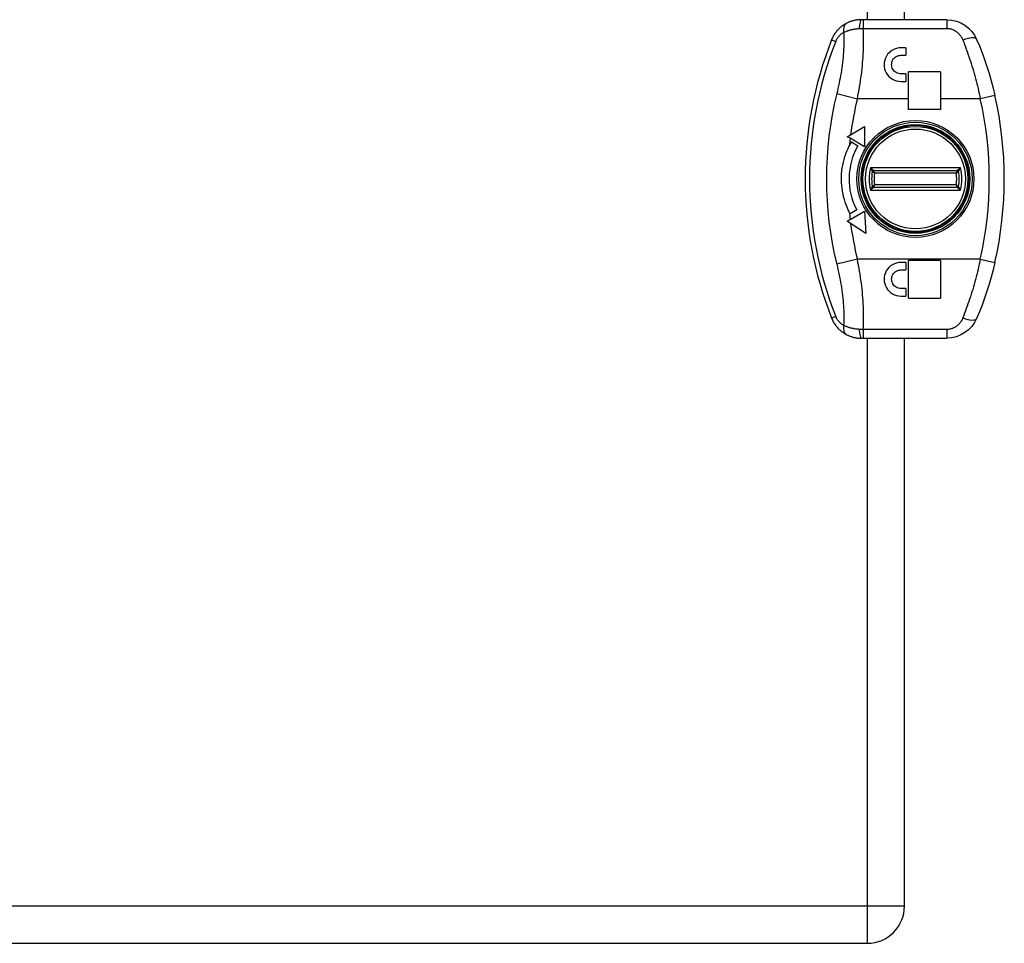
# Model space of a CAD drawing. Header units: inches. Extents: x 2.3 to 58.5, y 3.7 to 32.
# Tile 33 of 48: x 24.3 to 28.1, y 6.9 to 10.5. Entities that reach past the tile are written whole.
import ezdxf

# ---------------------------------------------------------------- set-up
doc = ezdxf.new("R2010")
doc.units = ezdxf.units.IN
doc.header["$MEASUREMENT"] = 0
doc.layers.add('Visible Edges(ANSI)', color=7, linetype='Continuous', lineweight=25)
doc.layers.add('Visible Tangent Edges(ANSI)', color=7, linetype='Continuous', lineweight=25)

msp = doc.modelspace()

# ---------------------------------------------------------------- linework, layer by layer
at = {"layer": 'Visible Edges(ANSI)'}
for p, q in [((27.7241, 10.487), (27.7241, 19.237)), ((27.5621, 10.487), (27.5543, 10.487)), ((27.89, 10.487), (27.5621, 10.487)), ((27.7298, 10.3768), (27.7101, 10.3768)), ((27.7298, 10.3768), (27.7298, 10.3472)), ((27.7101, 10.3472), (27.7298, 10.3472)), ((27.7298, 10.2744), (27.7101, 10.2744)), ((27.7101, 10.2449), (27.7298, 10.2449)), ((27.7298, 10.2744), (27.7298, 10.2449)), ((27.7396, 10.177), (27.7396, 10.2823)), ((27.8656, 10.2823), (27.7396, 10.2823)), ((27.8656, 10.2823), (27.8656, 10.177)), ((27.7396, 10.1346), (27.7396, 10.177)), ((27.8656, 10.177), (27.8656, 10.1346)), ((27.8656, 10.1346), (27.7396, 10.1346)), ((27.5126, 10.0355), (27.5677, 10.0673)), ((27.5677, 10.0673), (27.5677, 9.9886)), ((27.7161, 10.0664), (27.7161, 10.0616)), ((27.7241, 10.0635), (27.7241, 10.0682)), ((27.4995, 10.0279), (27.5126, 10.0355)), ((27.5108, 10.0214), (27.4995, 10.0279)), ((27.5677, 9.9886), (27.5108, 10.0214)), ((27.6786, 10.048), (27.6786, 10.0499)), ((27.8558, 10.0499), (27.8558, 10.048)), ((27.5157, 10.0072), (27.5413, 9.9924)), ((27.6079, 9.9998), (27.6141, 9.9998)), ((27.5821, 9.9626), (27.5821, 9.9525)), ((27.6026, 9.8955), (27.9317, 9.8955)), ((27.9317, 9.8285), (27.6026, 9.8285)), ((27.5821, 9.7715), (27.5821, 9.7614)), ((27.5108, 9.7026), (27.5675, 9.7354)), ((27.5365, 9.7402), (27.511, 9.7254)), ((27.5675, 9.7354), (27.5728, 9.6475)), ((27.6141, 9.7242), (27.6079, 9.7242)), ((27.4993, 9.696), (27.5108, 9.7026)), ((27.5128, 9.6871), (27.4993, 9.696)), ((27.5728, 9.6475), (27.5128, 9.6871)), ((27.6786, 9.6741), (27.6786, 9.676)), ((27.8558, 9.676), (27.8558, 9.6741)), ((27.7161, 9.6624), (27.7161, 9.6577)), ((27.7241, 9.6558), (27.7241, 9.6606)), ((27.7298, 9.5343), (27.7101, 9.5343)), ((27.7298, 9.5343), (27.7298, 9.5047)), ((27.7396, 9.3945), (27.7396, 9.5421)), ((27.8656, 9.5421), (27.7396, 9.5421)), ((27.8656, 9.5421), (27.8656, 9.3945)), ((27.7101, 9.5047), (27.7298, 9.5047)), ((27.7298, 9.4319), (27.7101, 9.4319)), ((27.7101, 9.4024), (27.7298, 9.4024)), ((27.7298, 9.4319), (27.7298, 9.4024)), ((27.7396, 9.3945), (27.8656, 9.3945)), ((27.5543, 9.237), (27.5621, 9.237)), ((27.5621, 9.237), (27.89, 9.237)), ((27.7241, 7.008), (27.7241, 9.237)), ((17.7901, 6.862), (27.5781, 6.862))]:
    msp.add_line(p, q, dxfattribs=at)
at = {"layer": 'Visible Edges(ANSI)', "flags": 128}
for points in [[(27.5543, 10.487), (27.5516, 10.487), (27.5489, 10.4869), (27.5463, 10.4868), (27.5437, 10.4866), (27.541, 10.4863), (27.5384, 10.486), (27.5358, 10.4856), (27.5333, 10.4852), (27.5307, 10.4848), (27.5282, 10.4843), (27.5257, 10.4837), (27.5232, 10.4831), (27.5208, 10.4825), (27.5184, 10.4818), (27.516, 10.481), (27.5137, 10.4802), (27.5114, 10.4794), (27.5091, 10.4786), (27.5068, 10.4777), (27.5046, 10.4767), (27.5025, 10.4758), (27.5003, 10.4748), (27.4983, 10.4738), (27.4962, 10.4727)], [(27.89, 10.487), (27.9093, 10.4855), (27.928, 10.4812), (27.9454, 10.4743), (27.9615, 10.465), (27.976, 10.4537), (27.9885, 10.4406), (27.9991, 10.4259), (28.0075, 10.4098)], [(27.4962, 10.4727), (27.4933, 10.4711), (27.4903, 10.4694), (27.4874, 10.4676), (27.4845, 10.4658), (27.4817, 10.4638), (27.4788, 10.4617), (27.476, 10.4595), (27.4733, 10.4572), (27.4706, 10.4549), (27.4679, 10.4524), (27.4653, 10.4498), (27.4627, 10.4471), (27.4602, 10.4443), (27.4577, 10.4414), (27.4554, 10.4385), (27.4531, 10.4354), (27.4508, 10.4322), (27.4487, 10.429), (27.4467, 10.4256), (27.4447, 10.4222), (27.4429, 10.4187), (27.4411, 10.4152), (27.4395, 10.4116), (27.438, 10.4079)], [(28.0075, 10.4098), (28.0183, 10.3839), (28.0287, 10.3575), (28.0386, 10.3305), (28.048, 10.3032), (28.0567, 10.2754), (28.0649, 10.2472), (28.0725, 10.2187), (28.0793, 10.1901)], [(27.7101, 10.3768), (27.7016, 10.3762), (27.693, 10.3745), (27.6847, 10.3717), (27.6768, 10.3677), (27.6697, 10.3629), (27.6634, 10.3574), (27.6579, 10.3511), (27.6531, 10.344), (27.6492, 10.3362), (27.6464, 10.328), (27.6448, 10.3196), (27.6442, 10.3113), (27.6446, 10.303), (27.6462, 10.2945), (27.6489, 10.2862), (27.6528, 10.2783), (27.6576, 10.271), (27.6631, 10.2646), (27.6694, 10.2589), (27.6767, 10.254), (27.6846, 10.25), (27.693, 10.2472), (27.7016, 10.2455), (27.7101, 10.2449)], [(27.7101, 10.2744), (27.7054, 10.2747), (27.7006, 10.2757), (27.696, 10.2772), (27.6917, 10.2794), (27.6877, 10.2821), (27.6842, 10.2852), (27.6811, 10.2888), (27.6785, 10.2928), (27.6764, 10.2971), (27.6748, 10.3017), (27.674, 10.3064), (27.6737, 10.311), (27.674, 10.3156), (27.6749, 10.3202), (27.6764, 10.3248), (27.6786, 10.3291), (27.6812, 10.333), (27.6843, 10.3365), (27.6877, 10.3396), (27.6917, 10.3423), (27.696, 10.3444), (27.7007, 10.346), (27.7054, 10.3469), (27.7101, 10.3472)], [(27.5076, 9.732), (27.5031, 9.7414), (27.4989, 9.751), (27.495, 9.7609), (27.4914, 9.7711), (27.4882, 9.7815), (27.4853, 9.7922), (27.4829, 9.8031), (27.4808, 9.8142), (27.4791, 9.8255), (27.4779, 9.8369), (27.4771, 9.8483), (27.4768, 9.8597), (27.477, 9.8711), (27.4775, 9.8825), (27.4786, 9.8939), (27.4801, 9.9052), (27.482, 9.9165), (27.4844, 9.9277), (27.4872, 9.9388), (27.4904, 9.9497), (27.4941, 9.9606), (27.4982, 9.9712), (27.5027, 9.9817), (27.5076, 9.992)], [(27.7101, 9.5343), (27.7016, 9.5337), (27.6931, 9.532), (27.6847, 9.5292), (27.6769, 9.5253), (27.6697, 9.5204), (27.6633, 9.5148), (27.6578, 9.5084), (27.6529, 9.5012), (27.6491, 9.4933), (27.6463, 9.4849), (27.6447, 9.4764), (27.6442, 9.468), (27.6447, 9.4597), (27.6464, 9.4512), (27.6492, 9.4429), (27.6531, 9.4351), (27.6579, 9.428), (27.6635, 9.4217), (27.6698, 9.4161), (27.6769, 9.4113), (27.6848, 9.4074), (27.6931, 9.4046), (27.7016, 9.4029), (27.7101, 9.4024)], [(28.0793, 9.534), (28.0725, 9.5053), (28.0649, 9.4768), (28.0567, 9.4486), (28.048, 9.4209), (28.0386, 9.3935), (28.0287, 9.3665), (28.0183, 9.3401), (28.0075, 9.3142)], [(27.7101, 9.4319), (27.7054, 9.4322), (27.7007, 9.4331), (27.6961, 9.4347), (27.6918, 9.4368), (27.6878, 9.4395), (27.6843, 9.4426), (27.6813, 9.4461), (27.6786, 9.45), (27.6765, 9.4544), (27.6749, 9.4589), (27.674, 9.4636), (27.6737, 9.4682), (27.674, 9.4729), (27.6749, 9.4776), (27.6764, 9.4821), (27.6785, 9.4865), (27.6812, 9.4905), (27.6843, 9.494), (27.6878, 9.4971), (27.6918, 9.4998), (27.6961, 9.5019), (27.7007, 9.5035), (27.7054, 9.5044), (27.7101, 9.5047)], [(27.438, 9.3161), (27.4395, 9.3125), (27.4411, 9.3089), (27.4429, 9.3053), (27.4447, 9.3018), (27.4467, 9.2984), (27.4487, 9.295), (27.4508, 9.2918), (27.4531, 9.2886), (27.4554, 9.2856), (27.4577, 9.2826), (27.4602, 9.2797), (27.4627, 9.2769), (27.4653, 9.2742), (27.4679, 9.2717), (27.4706, 9.2692), (27.4733, 9.2668), (27.476, 9.2645), (27.4788, 9.2623), (27.4817, 9.2602), (27.4845, 9.2583), (27.4874, 9.2564), (27.4903, 9.2546), (27.4933, 9.2529), (27.4962, 9.2513)], [(28.0075, 9.3142), (27.9991, 9.2982), (27.9885, 9.2835), (27.976, 9.2703), (27.9615, 9.259), (27.9454, 9.2497), (27.928, 9.2428), (27.9093, 9.2385), (27.89, 9.237)], [(27.4962, 9.2513), (27.4983, 9.2503), (27.5003, 9.2492), (27.5025, 9.2483), (27.5046, 9.2473), (27.5068, 9.2464), (27.5091, 9.2455), (27.5114, 9.2446), (27.5137, 9.2438), (27.516, 9.243), (27.5184, 9.2423), (27.5208, 9.2416), (27.5232, 9.2409), (27.5257, 9.2403), (27.5282, 9.2398), (27.5307, 9.2392), (27.5333, 9.2388), (27.5358, 9.2384), (27.5384, 9.238), (27.541, 9.2377), (27.5437, 9.2375), (27.5463, 9.2373), (27.5489, 9.2371), (27.5516, 9.237), (27.5543, 9.237)]]:
    msp.add_lwpolyline(points, dxfattribs=at)
at = {"layer": 'Visible Edges(ANSI)'}
for radius in [0.2106, 0.206]:
    msp.add_circle((27.7672, 9.862), radius, dxfattribs=at)
for centre, radius, start, end in [((28.8204, 9.862), 1.4863, 158.4512, 201.5488), ((26.6352, 9.862), 1.4809, 347.2021, 12.7979), ((27.6835, 10.0499), 0.00492, 113.9976, 180), ((27.8508, 10.0499), 0.00492, 0, 66.0024), ((27.7672, 9.862), 0.2608, 150, 207.8374), ((27.7672, 9.862), 0.2904, 150, 153.3971), ((27.7672, 9.862), 0.172, 170.1862, 189.8138), ((27.6026, 9.8905), 0.005, 90, 170.1862), ((27.9317, 9.8905), 0.005, 9.8138, 90), ((27.7672, 9.862), 0.172, 350.1862, 9.8138), ((27.6026, 9.8335), 0.005, 189.8138, 270), ((27.9317, 9.8335), 0.005, 270, 350.1862), ((27.7672, 9.862), 0.2904, 206.6029, 208.0574), ((27.6835, 9.6741), 0.00492, 180, 246.0024), ((27.8508, 9.6741), 0.00492, 293.9976, 0), ((27.5781, 7.008), 0.146, 270, 0)]:
    msp.add_arc(centre, radius, start, end, dxfattribs=at)
at = {"layer": 'Visible Tangent Edges(ANSI)'}
for p, q in [((27.5781, 19.237), (27.5781, 10.487)), ((27.5621, 10.487), (27.5621, 10.453)), ((27.89, 10.487), (27.89, 10.453)), ((27.5621, 10.453), (27.89, 10.453)), ((27.438, 10.4079), (27.4541, 10.4016)), ((27.4582, 10.1969), (27.5393, 10.177)), ((27.7396, 10.177), (27.5393, 10.177)), ((28.0217, 10.177), (27.8656, 10.177)), ((28.0793, 10.1901), (28.0217, 10.177)), ((27.7339, 10.0653), (27.7339, 10.07)), ((27.5681, 9.9308), (27.5739, 9.9334)), ((27.9439, 9.9055), (27.5904, 9.9055)), ((27.6069, 9.8855), (27.9275, 9.8855)), ((27.9275, 9.8385), (27.6069, 9.8385)), ((27.5739, 9.7906), (27.5681, 9.7933)), ((27.5904, 9.8185), (27.9439, 9.8185)), ((27.8512, 9.6732), (27.8528, 9.6696)), ((27.8518, 9.6742), (27.8518, 9.6741)), ((27.8558, 9.6741), (27.8518, 9.6741)), ((27.5393, 9.5471), (27.4582, 9.5271)), ((28.0217, 9.5471), (27.5393, 9.5471)), ((28.0217, 9.5471), (28.0793, 9.534)), ((27.4541, 9.3225), (27.438, 9.3161)), ((27.5621, 9.271), (27.5621, 9.237)), ((27.89, 9.271), (27.5621, 9.271)), ((27.89, 9.271), (27.89, 9.237)), ((27.5781, 9.237), (27.5781, 7.008)), ((27.5781, 7.008), (17.7901, 7.008)), ((27.7241, 7.008), (27.5781, 7.008)), ((27.5781, 7.008), (27.5781, 6.862))]:
    msp.add_line(p, q, dxfattribs=at)
at = {"layer": 'Visible Tangent Edges(ANSI)', "flags": 128}
for points in [[(27.4853, 10.4369), (27.4874, 10.4379), (27.4896, 10.4389), (27.4919, 10.4399), (27.4942, 10.4409), (27.4965, 10.4418), (27.4989, 10.4427), (27.5013, 10.4435), (27.5037, 10.4443), (27.5062, 10.4451), (27.5087, 10.4459), (27.5113, 10.4466), (27.5139, 10.4473), (27.5164, 10.448), (27.5191, 10.4486), (27.5217, 10.4491), (27.5244, 10.4497), (27.5271, 10.4502), (27.5299, 10.4506), (27.5326, 10.451), (27.5354, 10.4514), (27.5381, 10.4517), (27.5409, 10.452), (27.5437, 10.4522), (27.5465, 10.4524)], [(27.5393, 10.177), (27.5416, 10.1886), (27.5438, 10.2003), (27.5459, 10.2119), (27.5479, 10.2236), (27.5498, 10.2353), (27.5515, 10.2471), (27.5532, 10.2588), (27.5548, 10.2705), (27.5562, 10.2822), (27.5575, 10.2939), (27.5588, 10.3056), (27.5598, 10.3172), (27.5608, 10.3289), (27.5616, 10.3405), (27.5623, 10.352), (27.5629, 10.3635), (27.5633, 10.375), (27.5636, 10.3863), (27.5637, 10.3977), (27.5637, 10.4089), (27.5635, 10.4201), (27.5632, 10.4312), (27.5627, 10.4422), (27.5621, 10.453)], [(27.5465, 10.4524), (27.5471, 10.4524), (27.5478, 10.4525), (27.5484, 10.4525), (27.5491, 10.4525), (27.5497, 10.4526), (27.5504, 10.4526), (27.551, 10.4526), (27.5517, 10.4526), (27.5523, 10.4527), (27.553, 10.4527), (27.5536, 10.4527), (27.5543, 10.4528), (27.5549, 10.4528), (27.5556, 10.4528), (27.5562, 10.4528), (27.5569, 10.4529), (27.5575, 10.4529), (27.5582, 10.4529), (27.5588, 10.4529), (27.5595, 10.453), (27.5601, 10.453), (27.5608, 10.453), (27.5614, 10.453), (27.5621, 10.453)], [(27.89, 10.453), (27.8934, 10.453), (27.8969, 10.4527), (27.9003, 10.4522), (27.9037, 10.4515), (27.907, 10.4507), (27.9103, 10.4496), (27.9135, 10.4484), (27.9166, 10.447), (27.9197, 10.4455), (27.9227, 10.4438), (27.9256, 10.442), (27.9284, 10.44), (27.9312, 10.4379), (27.9338, 10.4356), (27.9363, 10.4332), (27.9387, 10.4307), (27.9409, 10.4281), (27.9431, 10.4254), (27.9451, 10.4226), (27.947, 10.4197), (27.9488, 10.4167), (27.9504, 10.4136), (27.9519, 10.4104), (27.9533, 10.4072)], [(27.4541, 10.4016), (27.4549, 10.4036), (27.4558, 10.4055), (27.4567, 10.4074), (27.4577, 10.4093), (27.4588, 10.4112), (27.4599, 10.413), (27.461, 10.4148), (27.4622, 10.4165), (27.4634, 10.4182), (27.4647, 10.4198), (27.466, 10.4214), (27.4674, 10.4229), (27.4688, 10.4244), (27.4702, 10.4258), (27.4716, 10.4271), (27.473, 10.4284), (27.4745, 10.4297), (27.476, 10.4309), (27.4775, 10.432), (27.4791, 10.4331), (27.4806, 10.4341), (27.4822, 10.4351), (27.4837, 10.4361), (27.4853, 10.4369)], [(27.4853, 10.4369), (27.4858, 10.4275), (27.4861, 10.4181), (27.4862, 10.4085), (27.4862, 10.3988), (27.486, 10.3891), (27.4857, 10.3793), (27.4853, 10.3694), (27.4847, 10.3595), (27.4839, 10.3495), (27.483, 10.3395), (27.482, 10.3294), (27.4809, 10.3193), (27.4796, 10.3091), (27.4782, 10.299), (27.4767, 10.2888), (27.475, 10.2786), (27.4733, 10.2684), (27.4715, 10.2581), (27.4695, 10.2479), (27.4674, 10.2377), (27.4653, 10.2275), (27.463, 10.2173), (27.4606, 10.2071), (27.4582, 10.1969)], [(27.9533, 10.4072), (27.9568, 10.3983), (27.9602, 10.3892), (27.9636, 10.3801), (27.967, 10.371), (27.9703, 10.3617), (27.9735, 10.3524), (27.9767, 10.3431), (27.9799, 10.3337), (27.983, 10.3242), (27.986, 10.3147), (27.989, 10.3051), (27.9919, 10.2955), (27.9947, 10.2858), (27.9975, 10.2761), (28.0002, 10.2664), (28.0029, 10.2566), (28.0055, 10.2467), (28.008, 10.2369), (28.0105, 10.2269), (28.0129, 10.217), (28.0152, 10.207), (28.0174, 10.197), (28.0196, 10.187), (28.0217, 10.177)], [(27.6731, 10.0505), (27.6731, 10.0505), (27.6731, 10.0504), (27.6731, 10.0504), (27.6731, 10.0503), (27.6731, 10.0502), (27.673, 10.05), (27.673, 10.0499), (27.6729, 10.0497), (27.6728, 10.0495), (27.6728, 10.0493), (27.6727, 10.049), (27.6726, 10.0488), (27.6725, 10.0485), (27.6724, 10.0482), (27.6723, 10.0479), (27.6722, 10.0475), (27.6721, 10.0472), (27.672, 10.0468), (27.6719, 10.0464), (27.6717, 10.046), (27.6716, 10.0456), (27.6715, 10.0452), (27.6713, 10.0447), (27.6712, 10.0443)], [(27.6731, 10.0505), (27.6736, 10.0507), (27.6739, 10.0508), (27.6743, 10.0509), (27.6747, 10.051), (27.6751, 10.051), (27.6754, 10.051), (27.6757, 10.051), (27.676, 10.051), (27.6763, 10.051), (27.6766, 10.051), (27.6769, 10.051), (27.6771, 10.0509), (27.6774, 10.0509), (27.6776, 10.0508), (27.6778, 10.0508), (27.6779, 10.0507), (27.6781, 10.0506), (27.6782, 10.0505), (27.6783, 10.0505), (27.6784, 10.0504), (27.6785, 10.0503), (27.6786, 10.0502), (27.6786, 10.0501), (27.6786, 10.0499)], [(27.8558, 10.0499), (27.8558, 10.0501), (27.8558, 10.0502), (27.8559, 10.0503), (27.8559, 10.0504), (27.856, 10.0505), (27.8561, 10.0505), (27.8563, 10.0506), (27.8564, 10.0507), (27.8566, 10.0508), (27.8568, 10.0508), (27.857, 10.0509), (27.8572, 10.0509), (27.8575, 10.051), (27.8577, 10.051), (27.858, 10.051), (27.8583, 10.051), (27.8586, 10.051), (27.859, 10.051), (27.8593, 10.051), (27.8597, 10.051), (27.86, 10.0509), (27.8604, 10.0508), (27.8608, 10.0507), (27.8612, 10.0505)], [(27.8632, 10.0443), (27.863, 10.0447), (27.8629, 10.0452), (27.8628, 10.0456), (27.8626, 10.046), (27.8625, 10.0464), (27.8624, 10.0468), (27.8623, 10.0472), (27.8621, 10.0475), (27.862, 10.0479), (27.8619, 10.0482), (27.8618, 10.0485), (27.8617, 10.0488), (27.8617, 10.049), (27.8616, 10.0493), (27.8615, 10.0495), (27.8615, 10.0497), (27.8614, 10.0499), (27.8613, 10.05), (27.8613, 10.0502), (27.8613, 10.0503), (27.8612, 10.0504), (27.8612, 10.0504), (27.8612, 10.0505), (27.8612, 10.0505)], [(27.6169, 10.0029), (27.6164, 10.0028), (27.6159, 10.0027), (27.6154, 10.0027), (27.615, 10.0026), (27.6145, 10.0025), (27.614, 10.0024), (27.6136, 10.0023), (27.6132, 10.0022), (27.6127, 10.0021), (27.6123, 10.0021), (27.612, 10.002), (27.6116, 10.0019), (27.6113, 10.0018), (27.611, 10.0018), (27.6107, 10.0017), (27.6104, 10.0017), (27.6102, 10.0016), (27.6099, 10.0016), (27.6098, 10.0016), (27.6096, 10.0015), (27.6095, 10.0015), (27.6094, 10.0015), (27.6093, 10.0015), (27.6093, 10.0015)], [(27.6026, 9.8955), (27.6026, 9.8955), (27.6025, 9.8956), (27.6023, 9.8957), (27.6021, 9.8959), (27.6018, 9.8962), (27.6014, 9.8964), (27.601, 9.8968), (27.6006, 9.8971), (27.6001, 9.8975), (27.5996, 9.8979), (27.599, 9.8984), (27.5984, 9.8988), (27.5978, 9.8993), (27.5972, 9.8998), (27.5966, 9.9004), (27.5959, 9.9009), (27.5953, 9.9014), (27.5946, 9.902), (27.5939, 9.9026), (27.5932, 9.9031), (27.5925, 9.9037), (27.5918, 9.9043), (27.5911, 9.9049), (27.5904, 9.9055)], [(27.5904, 9.9055), (27.5909, 9.9047), (27.5913, 9.9038), (27.5917, 9.903), (27.5921, 9.9022), (27.5925, 9.9014), (27.5929, 9.9006), (27.5933, 9.8999), (27.5937, 9.8991), (27.5941, 9.8983), (27.5944, 9.8976), (27.5948, 9.8969), (27.5952, 9.8962), (27.5955, 9.8955), (27.5959, 9.8949), (27.5962, 9.8943), (27.5965, 9.8937), (27.5967, 9.8932), (27.597, 9.8927), (27.5972, 9.8923), (27.5974, 9.892), (27.5975, 9.8917), (27.5976, 9.8915), (27.5977, 9.8914), (27.5977, 9.8913)], [(27.9439, 9.9055), (27.9432, 9.9049), (27.9425, 9.9043), (27.9418, 9.9037), (27.9411, 9.9031), (27.9405, 9.9026), (27.9398, 9.902), (27.9391, 9.9014), (27.9384, 9.9009), (27.9378, 9.9004), (27.9372, 9.8998), (27.9365, 9.8993), (27.9359, 9.8988), (27.9354, 9.8984), (27.9348, 9.8979), (27.9343, 9.8975), (27.9338, 9.8971), (27.9333, 9.8968), (27.9329, 9.8964), (27.9326, 9.8962), (27.9323, 9.8959), (27.9321, 9.8957), (27.9319, 9.8956), (27.9318, 9.8955), (27.9317, 9.8955)], [(27.9367, 9.8913), (27.9367, 9.8914), (27.9368, 9.8915), (27.9369, 9.8917), (27.937, 9.892), (27.9372, 9.8923), (27.9374, 9.8927), (27.9376, 9.8932), (27.9379, 9.8937), (27.9382, 9.8943), (27.9385, 9.8949), (27.9388, 9.8955), (27.9392, 9.8962), (27.9395, 9.8969), (27.9399, 9.8976), (27.9403, 9.8983), (27.9407, 9.8991), (27.9411, 9.8999), (27.9415, 9.9006), (27.9419, 9.9014), (27.9423, 9.9022), (27.9427, 9.903), (27.9431, 9.9038), (27.9435, 9.9047), (27.9439, 9.9055)], [(27.5977, 9.8913), (27.5977, 9.8913), (27.5978, 9.8913), (27.5979, 9.8912), (27.5981, 9.8911), (27.5983, 9.8909), (27.5986, 9.8907), (27.5989, 9.8905), (27.5992, 9.8903), (27.5996, 9.8901), (27.6, 9.8898), (27.6004, 9.8896), (27.6008, 9.8893), (27.6013, 9.889), (27.6018, 9.8887), (27.6022, 9.8884), (27.6027, 9.8881), (27.6032, 9.8878), (27.6037, 9.8874), (27.6042, 9.8871), (27.6048, 9.8868), (27.6053, 9.8865), (27.6058, 9.8861), (27.6064, 9.8858), (27.6069, 9.8855)], [(27.6069, 9.8855), (27.6066, 9.8861), (27.6064, 9.8866), (27.6061, 9.8872), (27.6059, 9.8878), (27.6057, 9.8883), (27.6054, 9.8889), (27.6052, 9.8894), (27.605, 9.89), (27.6047, 9.8905), (27.6045, 9.891), (27.6043, 9.8916), (27.6041, 9.892), (27.6039, 9.8925), (27.6037, 9.893), (27.6035, 9.8934), (27.6033, 9.8938), (27.6032, 9.8942), (27.603, 9.8945), (27.6029, 9.8948), (27.6028, 9.895), (27.6027, 9.8952), (27.6027, 9.8954), (27.6026, 9.8954), (27.6026, 9.8955)], [(27.9317, 9.8955), (27.9317, 9.8954), (27.9317, 9.8954), (27.9316, 9.8952), (27.9315, 9.895), (27.9314, 9.8948), (27.9313, 9.8945), (27.9312, 9.8942), (27.931, 9.8938), (27.9309, 9.8934), (27.9307, 9.893), (27.9305, 9.8925), (27.9303, 9.892), (27.9301, 9.8916), (27.9299, 9.891), (27.9296, 9.8905), (27.9294, 9.89), (27.9292, 9.8894), (27.9289, 9.8889), (27.9287, 9.8883), (27.9285, 9.8878), (27.9282, 9.8872), (27.928, 9.8866), (27.9277, 9.8861), (27.9275, 9.8855)], [(27.9275, 9.8855), (27.928, 9.8858), (27.9285, 9.8861), (27.9291, 9.8865), (27.9296, 9.8868), (27.9301, 9.8871), (27.9306, 9.8874), (27.9311, 9.8878), (27.9316, 9.8881), (27.9321, 9.8884), (27.9326, 9.8887), (27.9331, 9.889), (27.9335, 9.8893), (27.934, 9.8896), (27.9344, 9.8898), (27.9348, 9.8901), (27.9351, 9.8903), (27.9355, 9.8905), (27.9358, 9.8907), (27.936, 9.8909), (27.9363, 9.8911), (27.9364, 9.8912), (27.9366, 9.8913), (27.9366, 9.8913), (27.9367, 9.8913)], [(27.5977, 9.8327), (27.5977, 9.8327), (27.5976, 9.8325), (27.5975, 9.8323), (27.5974, 9.8321), (27.5972, 9.8317), (27.597, 9.8313), (27.5967, 9.8308), (27.5965, 9.8303), (27.5962, 9.8298), (27.5959, 9.8292), (27.5955, 9.8285), (27.5952, 9.8279), (27.5948, 9.8272), (27.5944, 9.8264), (27.5941, 9.8257), (27.5937, 9.8249), (27.5933, 9.8242), (27.5929, 9.8234), (27.5925, 9.8226), (27.5921, 9.8218), (27.5917, 9.821), (27.5913, 9.8202), (27.5909, 9.8194), (27.5904, 9.8185)], [(27.5904, 9.8185), (27.5911, 9.8191), (27.5918, 9.8197), (27.5925, 9.8203), (27.5932, 9.8209), (27.5939, 9.8215), (27.5946, 9.822), (27.5953, 9.8226), (27.5959, 9.8231), (27.5966, 9.8237), (27.5972, 9.8242), (27.5978, 9.8247), (27.5984, 9.8252), (27.599, 9.8257), (27.5996, 9.8261), (27.6001, 9.8265), (27.6006, 9.8269), (27.601, 9.8273), (27.6014, 9.8276), (27.6018, 9.8279), (27.6021, 9.8281), (27.6023, 9.8283), (27.6025, 9.8284), (27.6026, 9.8285), (27.6026, 9.8285)], [(27.6069, 9.8385), (27.6064, 9.8382), (27.6058, 9.8379), (27.6053, 9.8376), (27.6048, 9.8372), (27.6042, 9.8369), (27.6037, 9.8366), (27.6032, 9.8363), (27.6027, 9.8359), (27.6022, 9.8356), (27.6018, 9.8353), (27.6013, 9.835), (27.6008, 9.8347), (27.6004, 9.8345), (27.6, 9.8342), (27.5996, 9.8339), (27.5992, 9.8337), (27.5989, 9.8335), (27.5986, 9.8333), (27.5983, 9.8331), (27.5981, 9.833), (27.5979, 9.8328), (27.5978, 9.8328), (27.5977, 9.8327), (27.5977, 9.8327)], [(27.6026, 9.8285), (27.6026, 9.8286), (27.6027, 9.8287), (27.6027, 9.8288), (27.6028, 9.829), (27.6029, 9.8292), (27.603, 9.8295), (27.6032, 9.8299), (27.6033, 9.8302), (27.6035, 9.8306), (27.6037, 9.8311), (27.6039, 9.8315), (27.6041, 9.832), (27.6043, 9.8325), (27.6045, 9.833), (27.6047, 9.8335), (27.605, 9.834), (27.6052, 9.8346), (27.6054, 9.8351), (27.6057, 9.8357), (27.6059, 9.8363), (27.6061, 9.8368), (27.6064, 9.8374), (27.6066, 9.838), (27.6069, 9.8385)], [(27.9367, 9.8327), (27.9366, 9.8327), (27.9366, 9.8328), (27.9364, 9.8328), (27.9363, 9.833), (27.936, 9.8331), (27.9358, 9.8333), (27.9355, 9.8335), (27.9351, 9.8337), (27.9348, 9.8339), (27.9344, 9.8342), (27.934, 9.8345), (27.9335, 9.8347), (27.9331, 9.835), (27.9326, 9.8353), (27.9321, 9.8356), (27.9316, 9.8359), (27.9311, 9.8363), (27.9306, 9.8366), (27.9301, 9.8369), (27.9296, 9.8372), (27.9291, 9.8376), (27.9285, 9.8379), (27.928, 9.8382), (27.9275, 9.8385)], [(27.9275, 9.8385), (27.9277, 9.838), (27.928, 9.8374), (27.9282, 9.8368), (27.9285, 9.8363), (27.9287, 9.8357), (27.9289, 9.8351), (27.9292, 9.8346), (27.9294, 9.834), (27.9296, 9.8335), (27.9299, 9.833), (27.9301, 9.8325), (27.9303, 9.832), (27.9305, 9.8315), (27.9307, 9.8311), (27.9309, 9.8306), (27.931, 9.8302), (27.9312, 9.8299), (27.9313, 9.8295), (27.9314, 9.8292), (27.9315, 9.829), (27.9316, 9.8288), (27.9317, 9.8287), (27.9317, 9.8286), (27.9317, 9.8285)], [(27.9317, 9.8285), (27.9318, 9.8285), (27.9319, 9.8284), (27.9321, 9.8283), (27.9323, 9.8281), (27.9326, 9.8279), (27.9329, 9.8276), (27.9333, 9.8273), (27.9338, 9.8269), (27.9343, 9.8265), (27.9348, 9.8261), (27.9354, 9.8257), (27.9359, 9.8252), (27.9365, 9.8247), (27.9372, 9.8242), (27.9378, 9.8237), (27.9384, 9.8231), (27.9391, 9.8226), (27.9398, 9.822), (27.9405, 9.8215), (27.9411, 9.8209), (27.9418, 9.8203), (27.9425, 9.8197), (27.9432, 9.8191), (27.9439, 9.8185)], [(27.9439, 9.8185), (27.9435, 9.8194), (27.9431, 9.8202), (27.9427, 9.821), (27.9423, 9.8218), (27.9419, 9.8226), (27.9415, 9.8234), (27.9411, 9.8242), (27.9407, 9.8249), (27.9403, 9.8257), (27.9399, 9.8264), (27.9395, 9.8272), (27.9392, 9.8279), (27.9388, 9.8285), (27.9385, 9.8292), (27.9382, 9.8298), (27.9379, 9.8303), (27.9376, 9.8308), (27.9374, 9.8313), (27.9372, 9.8317), (27.937, 9.8321), (27.9369, 9.8323), (27.9368, 9.8325), (27.9367, 9.8327), (27.9367, 9.8327)], [(27.6093, 9.7226), (27.6093, 9.7226), (27.6094, 9.7225), (27.6095, 9.7225), (27.6096, 9.7225), (27.6098, 9.7225), (27.6099, 9.7224), (27.6102, 9.7224), (27.6104, 9.7224), (27.6107, 9.7223), (27.6109, 9.7222), (27.6113, 9.7222), (27.6116, 9.7221), (27.612, 9.722), (27.6123, 9.722), (27.6127, 9.7219), (27.6131, 9.7218), (27.6136, 9.7217), (27.614, 9.7216), (27.6145, 9.7216), (27.6149, 9.7215), (27.6154, 9.7214), (27.6159, 9.7213), (27.6164, 9.7212), (27.6169, 9.7211)], [(27.6712, 9.6797), (27.6713, 9.6793), (27.6715, 9.6789), (27.6716, 9.6784), (27.6717, 9.678), (27.6719, 9.6776), (27.672, 9.6772), (27.6721, 9.6769), (27.6722, 9.6765), (27.6723, 9.6762), (27.6724, 9.6758), (27.6725, 9.6755), (27.6726, 9.6753), (27.6727, 9.675), (27.6728, 9.6747), (27.6728, 9.6745), (27.6729, 9.6743), (27.673, 9.6741), (27.673, 9.674), (27.6731, 9.6738), (27.6731, 9.6737), (27.6731, 9.6736), (27.6731, 9.6736), (27.6731, 9.6735), (27.6731, 9.6735)], [(27.6786, 9.6741), (27.6786, 9.674), (27.6786, 9.6739), (27.6785, 9.6738), (27.6784, 9.6737), (27.6783, 9.6736), (27.6782, 9.6735), (27.6781, 9.6734), (27.6779, 9.6733), (27.6778, 9.6733), (27.6776, 9.6732), (27.6774, 9.6732), (27.6771, 9.6731), (27.6769, 9.6731), (27.6766, 9.673), (27.6763, 9.673), (27.676, 9.673), (27.6757, 9.673), (27.6754, 9.673), (27.6751, 9.673), (27.6747, 9.6731), (27.6743, 9.6731), (27.6739, 9.6732), (27.6736, 9.6734), (27.6731, 9.6735)], [(27.8612, 9.6735), (27.8608, 9.6734), (27.8604, 9.6732), (27.86, 9.6731), (27.8597, 9.6731), (27.8593, 9.673), (27.859, 9.673), (27.8586, 9.673), (27.8583, 9.673), (27.858, 9.673), (27.8577, 9.673), (27.8575, 9.6731), (27.8572, 9.6731), (27.857, 9.6732), (27.8568, 9.6732), (27.8566, 9.6733), (27.8564, 9.6733), (27.8563, 9.6734), (27.8561, 9.6735), (27.856, 9.6736), (27.8559, 9.6737), (27.8559, 9.6738), (27.8558, 9.6739), (27.8558, 9.674), (27.8558, 9.6741)], [(27.8612, 9.6735), (27.8612, 9.6735), (27.8612, 9.6736), (27.8612, 9.6736), (27.8613, 9.6737), (27.8613, 9.6738), (27.8613, 9.674), (27.8614, 9.6741), (27.8615, 9.6743), (27.8615, 9.6745), (27.8616, 9.6747), (27.8617, 9.675), (27.8617, 9.6753), (27.8618, 9.6755), (27.8619, 9.6758), (27.862, 9.6762), (27.8621, 9.6765), (27.8623, 9.6769), (27.8624, 9.6772), (27.8625, 9.6776), (27.8626, 9.678), (27.8628, 9.6784), (27.8629, 9.6789), (27.863, 9.6793), (27.8632, 9.6797)], [(27.4582, 9.5271), (27.4606, 9.5169), (27.463, 9.5068), (27.4653, 9.4966), (27.4674, 9.4863), (27.4695, 9.4761), (27.4715, 9.4659), (27.4733, 9.4557), (27.475, 9.4455), (27.4767, 9.4353), (27.4782, 9.4251), (27.4796, 9.4149), (27.4809, 9.4048), (27.482, 9.3946), (27.483, 9.3846), (27.4839, 9.3745), (27.4847, 9.3645), (27.4853, 9.3546), (27.4857, 9.3447), (27.486, 9.3349), (27.4862, 9.3252), (27.4862, 9.3155), (27.4861, 9.306), (27.4858, 9.2965), (27.4853, 9.2871)], [(27.5621, 9.271), (27.5627, 9.2819), (27.5632, 9.2929), (27.5635, 9.3039), (27.5637, 9.3151), (27.5637, 9.3264), (27.5636, 9.3377), (27.5633, 9.3491), (27.5629, 9.3605), (27.5623, 9.372), (27.5616, 9.3836), (27.5608, 9.3952), (27.5598, 9.4068), (27.5588, 9.4184), (27.5575, 9.4301), (27.5562, 9.4418), (27.5548, 9.4535), (27.5532, 9.4652), (27.5515, 9.477), (27.5498, 9.4887), (27.5479, 9.5004), (27.5459, 9.5121), (27.5438, 9.5238), (27.5416, 9.5354), (27.5393, 9.5471)], [(28.0217, 9.5471), (28.0196, 9.537), (28.0174, 9.527), (28.0152, 9.517), (28.0129, 9.507), (28.0105, 9.4971), (28.008, 9.4872), (28.0055, 9.4773), (28.0029, 9.4674), (28.0002, 9.4576), (27.9975, 9.4479), (27.9947, 9.4382), (27.9919, 9.4285), (27.989, 9.4189), (27.986, 9.4093), (27.983, 9.3998), (27.9799, 9.3904), (27.9767, 9.3809), (27.9735, 9.3716), (27.9703, 9.3623), (27.967, 9.3531), (27.9636, 9.3439), (27.9602, 9.3348), (27.9568, 9.3258), (27.9533, 9.3168)], [(27.4853, 9.2871), (27.4837, 9.288), (27.4822, 9.2889), (27.4806, 9.2899), (27.4791, 9.2909), (27.4775, 9.292), (27.476, 9.2932), (27.4745, 9.2943), (27.473, 9.2956), (27.4716, 9.2969), (27.4702, 9.2983), (27.4688, 9.2997), (27.4674, 9.3011), (27.466, 9.3026), (27.4647, 9.3042), (27.4634, 9.3058), (27.4622, 9.3075), (27.461, 9.3092), (27.4599, 9.311), (27.4588, 9.3128), (27.4577, 9.3147), (27.4567, 9.3166), (27.4558, 9.3185), (27.4549, 9.3205), (27.4541, 9.3225)], [(27.9533, 9.3168), (27.9519, 9.3136), (27.9504, 9.3104), (27.9488, 9.3073), (27.947, 9.3043), (27.9451, 9.3014), (27.9431, 9.2986), (27.9409, 9.2959), (27.9387, 9.2933), (27.9363, 9.2908), (27.9338, 9.2884), (27.9312, 9.2862), (27.9284, 9.284), (27.9256, 9.2821), (27.9227, 9.2802), (27.9197, 9.2785), (27.9166, 9.277), (27.9135, 9.2756), (27.9103, 9.2744), (27.907, 9.2734), (27.9037, 9.2725), (27.9003, 9.2718), (27.8969, 9.2714), (27.8934, 9.2711), (27.89, 9.271)], [(27.5465, 9.2716), (27.5437, 9.2718), (27.5409, 9.2721), (27.5381, 9.2723), (27.5354, 9.2726), (27.5326, 9.273), (27.5299, 9.2734), (27.5271, 9.2739), (27.5244, 9.2744), (27.5217, 9.2749), (27.5191, 9.2755), (27.5164, 9.2761), (27.5139, 9.2767), (27.5113, 9.2774), (27.5087, 9.2781), (27.5062, 9.2789), (27.5037, 9.2797), (27.5013, 9.2805), (27.4989, 9.2814), (27.4965, 9.2823), (27.4942, 9.2832), (27.4919, 9.2841), (27.4896, 9.2851), (27.4874, 9.2861), (27.4853, 9.2871)], [(27.5621, 9.271), (27.5614, 9.271), (27.5608, 9.271), (27.5601, 9.271), (27.5595, 9.2711), (27.5588, 9.2711), (27.5582, 9.2711), (27.5575, 9.2711), (27.5569, 9.2712), (27.5562, 9.2712), (27.5556, 9.2712), (27.5549, 9.2712), (27.5543, 9.2713), (27.5536, 9.2713), (27.553, 9.2713), (27.5523, 9.2713), (27.5517, 9.2714), (27.551, 9.2714), (27.5504, 9.2714), (27.5497, 9.2715), (27.5491, 9.2715), (27.5484, 9.2715), (27.5478, 9.2716), (27.5471, 9.2716), (27.5465, 9.2716)]]:
    msp.add_lwpolyline(points, dxfattribs=at)
at = {"layer": 'Visible Tangent Edges(ANSI)'}
for radius in [0.2297, 0.2227, 0.2135, 0.196]:
    msp.add_circle((27.7672, 9.862), radius, dxfattribs=at)
for centre, radius, start, end in [((28.8204, 9.862), 1.469, 158.4512, 201.5488), ((28.8204, 9.862), 1.4028, 166.188, 193.812), ((28.8204, 9.862), 1.3193, 166.188, 172.4437), ((26.6352, 9.862), 1.4219, 347.2021, 12.7979), ((28.8204, 9.862), 1.3193, 173.0611, 174.344), ((27.7672, 9.862), 0.182, 166.1833, 193.8167), ((27.7672, 9.862), 0.182, 346.1833, 13.8167), ((27.7672, 9.862), 0.162, 171.6718, 188.3282), ((27.7672, 9.862), 0.162, 351.6718, 8.3282), ((28.8204, 9.862), 1.3193, 185.656, 186.9389), ((28.8204, 9.862), 1.3193, 187.6175, 193.812), ((27.7672, 9.862), 0.2067, 257.9614, 293.9976), ((27.8508, 9.6741), 0.000984, 293.9976, 0)]:
    msp.add_arc(centre, radius, start, end, dxfattribs=at)
for centre, major_axis, ratio, start_param, end_param in [((27.5543, 10.428), (0, 0.0591), 0.144386, 0, 1.144443), ((27.5236, 10.4204), (-0.0274, 0.0523), 0.532919, 0, 0.989332), ((27.9533, 10.3863), (0.0542, 0.0235), 0.328405, 0, 1.4294), ((27.9533, 9.3377), (0.0542, -0.0235), 0.328405, 4.853785, 6.283185), ((27.5236, 9.3036), (-0.0274, -0.0523), 0.532919, 5.293854, 6.283185), ((27.5543, 9.2961), (0, -0.0591), 0.144386, 5.138743, 6.283185)]:
    msp.add_ellipse(centre, major_axis=major_axis, ratio=ratio, start_param=start_param, end_param=end_param, dxfattribs=at)

doc.saveas('drawing.dxf')
